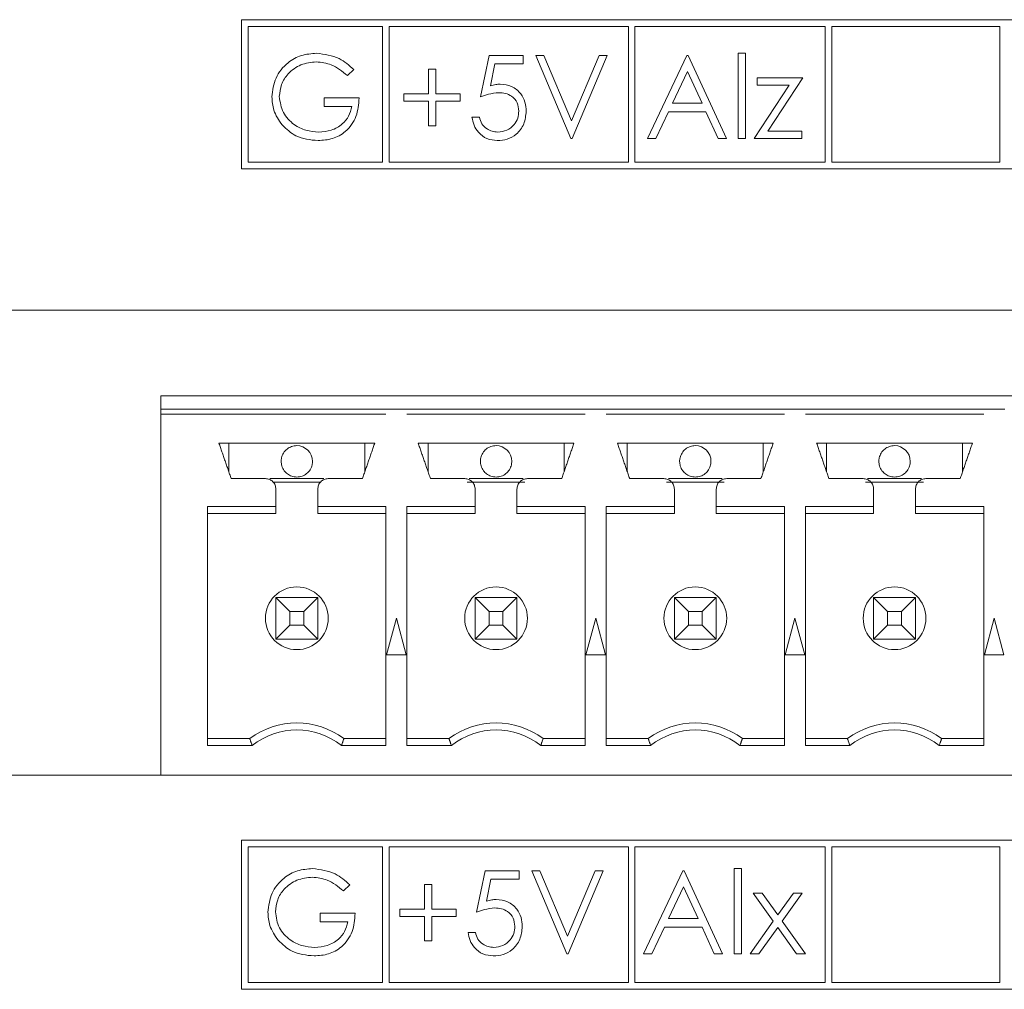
# Model space of a CAD drawing. Header units: inches. Extents: x 0.2 to 16.3, y 0.2 to 11.5.
# Tile 49 of 69: x 8.997 to 9.738, y 6.966 to 7.695. Entities that reach past the tile are written whole.
import ezdxf

# ---------------------------------------------------------------- set-up
doc = ezdxf.new("R2010")
doc.units = ezdxf.units.IN
doc.header["$MEASUREMENT"] = 0

msp = doc.modelspace()

# ---------------------------------------------------------------- linework, layer by layer
at = {"color": 7, "linetype": 'Continuous', "lineweight": 15}
for p, q in [((10.33779, 7.69538), (9.16359, 7.69538)), ((9.16359, 7.69538), (9.16359, 7.58316)), ((9.16859, 7.69038), (9.16859, 7.58816)), ((9.2697, 7.69038), (9.16859, 7.69038)), ((9.2697, 7.58816), (9.2697, 7.69038)), ((9.2747, 7.69038), (9.2747, 7.58816)), ((9.45488, 7.69038), (9.2747, 7.69038)), ((9.45488, 7.58816), (9.45488, 7.69038)), ((9.60316, 7.69038), (9.45988, 7.69038)), ((9.45988, 7.69038), (9.45988, 7.58816)), ((9.60316, 7.58816), (9.60316, 7.69038)), ((9.60816, 7.69038), (9.60816, 7.58816)), ((9.73443, 7.69038), (9.60816, 7.69038)), ((9.73443, 7.58816), (9.73443, 7.69038)), ((9.34356, 7.63725), (9.34997, 7.6685)), ((9.34997, 7.6685), (9.37561, 7.6685)), ((9.37561, 7.6685), (9.37561, 7.66209)), ((9.38523, 7.6685), (9.39124, 7.6685)), ((9.41167, 7.606), (9.38523, 7.6685)), ((9.39124, 7.6685), (9.41207, 7.61925)), ((9.41207, 7.61925), (9.4329, 7.6685)), ((9.43891, 7.6685), (9.41247, 7.606)), ((9.4329, 7.6685), (9.43891, 7.6685)), ((9.46936, 7.606), (9.49901, 7.6685)), ((9.49901, 7.6685), (9.49981, 7.6685)), ((9.49981, 7.6685), (9.52866, 7.606)), ((9.53747, 7.606), (9.53747, 7.67011)), ((9.53747, 7.67011), (9.54308, 7.67011)), ((9.54308, 7.67011), (9.54308, 7.606)), ((9.24821, 7.65784), (9.2434, 7.65328)), ((9.3043, 7.65809), (9.30991, 7.65809)), ((9.3043, 7.63966), (9.3043, 7.65809)), ((9.30991, 7.65809), (9.30991, 7.63966)), ((9.35435, 7.66209), (9.35099, 7.64565)), ((9.37561, 7.66209), (9.35435, 7.66209)), ((9.49935, 7.65632), (9.48803, 7.63245)), ((9.51037, 7.63245), (9.49935, 7.65632)), ((9.5519, 7.65168), (9.58635, 7.65168)), ((9.5519, 7.64607), (9.5519, 7.65168)), ((9.58635, 7.65168), (9.55978, 7.61161)), ((9.54949, 7.606), (9.57607, 7.64607)), ((9.57607, 7.64607), (9.5519, 7.64607)), ((9.22577, 7.63645), (9.25222, 7.63645)), ((9.22577, 7.63004), (9.22577, 7.63645)), ((9.28587, 7.63966), (9.3043, 7.63966)), ((9.28587, 7.63405), (9.28587, 7.63966)), ((9.30991, 7.63966), (9.32834, 7.63966)), ((9.32834, 7.63966), (9.32834, 7.63405)), ((9.24661, 7.63004), (9.22577, 7.63004)), ((9.3043, 7.63405), (9.28587, 7.63405)), ((9.3043, 7.61562), (9.3043, 7.63405)), ((9.30991, 7.63405), (9.30991, 7.61562)), ((9.32834, 7.63405), (9.30991, 7.63405)), ((9.48803, 7.63245), (9.51037, 7.63245)), ((9.33715, 7.62203), (9.34276, 7.62203)), ((9.48499, 7.62603), (9.47549, 7.606)), ((9.51332, 7.62603), (9.48499, 7.62603)), ((9.52256, 7.606), (9.51332, 7.62603)), ((9.30991, 7.61562), (9.3043, 7.61562)), ((9.41247, 7.606), (9.41167, 7.606)), ((9.47549, 7.606), (9.46936, 7.606)), ((9.52866, 7.606), (9.52256, 7.606)), ((9.54308, 7.606), (9.53747, 7.606)), ((9.58555, 7.606), (9.54949, 7.606)), ((9.55978, 7.61161), (9.58555, 7.61161)), ((9.58555, 7.61161), (9.58555, 7.606)), ((9.16359, 7.58316), (10.33779, 7.58316)), ((9.16859, 7.58816), (9.2697, 7.58816)), ((9.2747, 7.58816), (9.45488, 7.58816)), ((9.45988, 7.58816), (9.60316, 7.58816)), ((9.60816, 7.58816), (9.73443, 7.58816)), ((7.64765, 7.47677), (10.39265, 7.47677)), ((9.10293, 7.40236), (9.10293, 7.4122)), ((10.35765, 7.4122), (9.10293, 7.4122)), ((9.10293, 7.40236), (9.27241, 7.40236)), ((9.10293, 7.39842), (9.10293, 7.40236)), ((9.10293, 7.12677), (9.10293, 7.39842)), ((9.10293, 7.39842), (9.27241, 7.39842)), ((9.27238, 7.40236), (9.2882, 7.40236)), ((9.28816, 7.40236), (9.42241, 7.40236)), ((9.28816, 7.39842), (9.42241, 7.39842)), ((9.42238, 7.40236), (9.4382, 7.40236)), ((9.43816, 7.40236), (9.57241, 7.40236)), ((9.43816, 7.39842), (9.57241, 7.39842)), ((9.57238, 7.40236), (9.5882, 7.40236)), ((9.58816, 7.40236), (9.72241, 7.40236)), ((9.58816, 7.39842), (9.72241, 7.39842)), ((9.72238, 7.40236), (9.7382, 7.40236)), ((9.26395, 7.37677), (9.14663, 7.37677)), ((9.15411, 7.35512), (9.15411, 7.37677)), ((9.25647, 7.37677), (9.25647, 7.35512)), ((9.41395, 7.37677), (9.29663, 7.37677)), ((9.30411, 7.35512), (9.30411, 7.37677)), ((9.40647, 7.37677), (9.40647, 7.35512)), ((9.56395, 7.37677), (9.44663, 7.37677)), ((9.45411, 7.35512), (9.45411, 7.37677)), ((9.55647, 7.37677), (9.55647, 7.35512)), ((9.71395, 7.37677), (9.59663, 7.37677)), ((9.60411, 7.35512), (9.60411, 7.37677)), ((9.70647, 7.37677), (9.70647, 7.35512)), ((9.185, 7.35), (9.22558, 7.35)), ((9.22304, 7.34724), (9.18753, 7.34724)), ((9.37703, 7.34724), (9.33354, 7.34724)), ((9.335, 7.35), (9.37558, 7.35)), ((9.52703, 7.34724), (9.48354, 7.34724)), ((9.485, 7.35), (9.52558, 7.35)), ((9.67703, 7.34724), (9.63354, 7.34724)), ((9.635, 7.35), (9.67558, 7.35)), ((9.18954, 7.32889), (9.13816, 7.32889)), ((9.13816, 7.32889), (9.13816, 7.14905)), ((9.18954, 7.32362), (9.18954, 7.32889)), ((9.27241, 7.32889), (9.22104, 7.32889)), ((9.27241, 7.14905), (9.27241, 7.32889)), ((9.33954, 7.32889), (9.28816, 7.32889)), ((9.28816, 7.32889), (9.28816, 7.14905)), ((9.42241, 7.32889), (9.37104, 7.32889)), ((9.42241, 7.14905), (9.42241, 7.32889)), ((9.48954, 7.32889), (9.43816, 7.32889)), ((9.43816, 7.32889), (9.43816, 7.14905)), ((9.57241, 7.32889), (9.52104, 7.32889)), ((9.57241, 7.14905), (9.57241, 7.32889)), ((9.63954, 7.32889), (9.58816, 7.32889)), ((9.58816, 7.32889), (9.58816, 7.14905)), ((9.72241, 7.32889), (9.67104, 7.32889)), ((9.72241, 7.14905), (9.72241, 7.32889)), ((9.18954, 7.32362), (9.13816, 7.32362)), ((9.22104, 7.32362), (9.27241, 7.32362)), ((9.33954, 7.32362), (9.28816, 7.32362)), ((9.37104, 7.32362), (9.42241, 7.32362)), ((9.48954, 7.32362), (9.43816, 7.32362)), ((9.52104, 7.32362), (9.57241, 7.32362)), ((9.63954, 7.32362), (9.58816, 7.32362)), ((9.67104, 7.32362), (9.72241, 7.32362)), ((9.20009, 7.25008), (9.18954, 7.26063)), ((9.18954, 7.22913), (9.18954, 7.26063)), ((9.18954, 7.26063), (9.22104, 7.26063)), ((9.22104, 7.26063), (9.21049, 7.25008)), ((9.22104, 7.26063), (9.22104, 7.22913)), ((9.35009, 7.25008), (9.33954, 7.26063)), ((9.33954, 7.22913), (9.33954, 7.26063)), ((9.33954, 7.26063), (9.37104, 7.26063)), ((9.37104, 7.26063), (9.36049, 7.25008)), ((9.37104, 7.26063), (9.37104, 7.22913)), ((9.50009, 7.25008), (9.48954, 7.26063)), ((9.48954, 7.26063), (9.52104, 7.26063)), ((9.48954, 7.22913), (9.48954, 7.26063)), ((9.52104, 7.26063), (9.51049, 7.25008)), ((9.52104, 7.26063), (9.52104, 7.22913)), ((9.65009, 7.25008), (9.63954, 7.26063)), ((9.63954, 7.22913), (9.63954, 7.26063)), ((9.63954, 7.26063), (9.67104, 7.26063)), ((9.67104, 7.26063), (9.66049, 7.25008)), ((9.67104, 7.26063), (9.67104, 7.22913)), ((9.20009, 7.25008), (9.20009, 7.23968)), ((9.21049, 7.25008), (9.20009, 7.25008)), ((9.21049, 7.23968), (9.21049, 7.25008)), ((9.35009, 7.25008), (9.35009, 7.23968)), ((9.36049, 7.25008), (9.35009, 7.25008)), ((9.36049, 7.23968), (9.36049, 7.25008)), ((9.51049, 7.25008), (9.50009, 7.25008)), ((9.50009, 7.25008), (9.50009, 7.23968)), ((9.51049, 7.23968), (9.51049, 7.25008)), ((9.65009, 7.25008), (9.65009, 7.23968)), ((9.66049, 7.25008), (9.65009, 7.25008)), ((9.66049, 7.23968), (9.66049, 7.25008)), ((9.28029, 7.24488), (9.2729, 7.21732)), ((9.28767, 7.21732), (9.28029, 7.24488)), ((9.43029, 7.24488), (9.4229, 7.21732)), ((9.43767, 7.21732), (9.43029, 7.24488)), ((9.58029, 7.24488), (9.5729, 7.21732)), ((9.58767, 7.21732), (9.58029, 7.24488)), ((9.73029, 7.24488), (9.7229, 7.21732)), ((9.73767, 7.21732), (9.73029, 7.24488)), ((9.18954, 7.22913), (9.20009, 7.23968)), ((9.20009, 7.23968), (9.21049, 7.23968)), ((9.22104, 7.22913), (9.21049, 7.23968)), ((9.33954, 7.22913), (9.35009, 7.23968)), ((9.35009, 7.23968), (9.36049, 7.23968)), ((9.37104, 7.22913), (9.36049, 7.23968)), ((9.48954, 7.22913), (9.50009, 7.23968)), ((9.50009, 7.23968), (9.51049, 7.23968)), ((9.52104, 7.22913), (9.51049, 7.23968)), ((9.63954, 7.22913), (9.65009, 7.23968)), ((9.65009, 7.23968), (9.66049, 7.23968)), ((9.67104, 7.22913), (9.66049, 7.23968)), ((9.22104, 7.22913), (9.18954, 7.22913)), ((9.37104, 7.22913), (9.33954, 7.22913)), ((9.52104, 7.22913), (9.48954, 7.22913)), ((9.67104, 7.22913), (9.63954, 7.22913)), ((9.2729, 7.21732), (9.28767, 7.21732)), ((9.4229, 7.21732), (9.43767, 7.21732)), ((9.5729, 7.21732), (9.58767, 7.21732)), ((9.7229, 7.21732), (9.73767, 7.21732)), ((9.16986, 7.15433), (9.13816, 7.15433)), ((9.24072, 7.15433), (9.27241, 7.15433)), ((9.31986, 7.15433), (9.28816, 7.15433)), ((9.39072, 7.15433), (9.42241, 7.15433)), ((9.46986, 7.15433), (9.43816, 7.15433)), ((9.54072, 7.15433), (9.57241, 7.15433)), ((9.61986, 7.15433), (9.58816, 7.15433)), ((9.69072, 7.15433), (9.72241, 7.15433)), ((9.13816, 7.14905), (9.17166, 7.14905)), ((9.23892, 7.14905), (9.27241, 7.14905)), ((9.28816, 7.14905), (9.32166, 7.14905)), ((9.38892, 7.14905), (9.42241, 7.14905)), ((9.43816, 7.14905), (9.47166, 7.14905)), ((9.53892, 7.14905), (9.57241, 7.14905)), ((9.58816, 7.14905), (9.62166, 7.14905)), ((9.68892, 7.14905), (9.72241, 7.14905)), ((9.10293, 7.12677), (8.93765, 7.12677)), ((10.35765, 7.12677), (9.10293, 7.12677)), ((10.33779, 7.07787), (9.16359, 7.07787)), ((9.16359, 7.07787), (9.16359, 6.96565)), ((9.16859, 7.07287), (9.16859, 6.97065)), ((9.2697, 7.07287), (9.16859, 7.07287)), ((9.2697, 6.97065), (9.2697, 7.07287)), ((9.2747, 7.07287), (9.2747, 6.97065)), ((9.45488, 7.07287), (9.2747, 7.07287)), ((9.45488, 6.97065), (9.45488, 7.07287)), ((9.60316, 7.07287), (9.45988, 7.07287)), ((9.45988, 7.07287), (9.45988, 6.97065)), ((9.60316, 6.97065), (9.60316, 7.07287)), ((9.60816, 7.07287), (9.60816, 6.97065)), ((9.73443, 7.07287), (9.60816, 7.07287)), ((9.73443, 6.97065), (9.73443, 7.07287)), ((9.34057, 7.02363), (9.34698, 7.05488)), ((9.34698, 7.05488), (9.37262, 7.05488)), ((9.37262, 7.05488), (9.37262, 7.04847)), ((9.38224, 7.05488), (9.38825, 7.05488)), ((9.40868, 6.99238), (9.38224, 7.05488)), ((9.38825, 7.05488), (9.40908, 7.00563)), ((9.40908, 7.00563), (9.42991, 7.05488)), ((9.43592, 7.05488), (9.40948, 6.99238)), ((9.42991, 7.05488), (9.43592, 7.05488)), ((9.46637, 6.99238), (9.49602, 7.05488)), ((9.49602, 7.05488), (9.49682, 7.05488)), ((9.49682, 7.05488), (9.52567, 6.99238)), ((9.53448, 7.05649), (9.54009, 7.05649)), ((9.53448, 6.99238), (9.53448, 7.05649)), ((9.54009, 7.05649), (9.54009, 6.99238)), ((9.24522, 7.04422), (9.24041, 7.03966)), ((9.30131, 7.04447), (9.30692, 7.04447)), ((9.30131, 7.02604), (9.30131, 7.04447)), ((9.30692, 7.04447), (9.30692, 7.02604)), ((9.35136, 7.04847), (9.348, 7.03203)), ((9.37262, 7.04847), (9.35136, 7.04847)), ((9.49636, 7.0427), (9.48504, 7.01883)), ((9.50738, 7.01883), (9.49636, 7.0427)), ((9.54891, 7.03806), (9.55558, 7.03806)), ((9.564, 7.01691), (9.54891, 7.03806)), ((9.55558, 7.03806), (9.56733, 7.02158)), ((9.56733, 7.02158), (9.57909, 7.03806)), ((9.58576, 7.03806), (9.57068, 7.01691)), ((9.57909, 7.03806), (9.58576, 7.03806)), ((9.22278, 7.02283), (9.24923, 7.02283)), ((9.22278, 7.01642), (9.22278, 7.02283)), ((9.28288, 7.02604), (9.30131, 7.02604)), ((9.28288, 7.02043), (9.28288, 7.02604)), ((9.30131, 7.02043), (9.28288, 7.02043)), ((9.30131, 7.002), (9.30131, 7.02043)), ((9.30692, 7.02604), (9.32535, 7.02604)), ((9.30692, 7.02043), (9.30692, 7.002)), ((9.32535, 7.02043), (9.30692, 7.02043)), ((9.32535, 7.02604), (9.32535, 7.02043)), ((9.24362, 7.01642), (9.22278, 7.01642)), ((9.482, 7.01242), (9.4725, 6.99238)), ((9.51033, 7.01242), (9.482, 7.01242)), ((9.48504, 7.01883), (9.50738, 7.01883)), ((9.51957, 6.99238), (9.51033, 7.01242)), ((9.5465, 6.99238), (9.564, 7.01691)), ((9.57068, 7.01691), (9.58817, 6.99238)), ((9.33416, 7.00841), (9.33977, 7.00841)), ((9.56733, 7.01223), (9.55317, 6.99238)), ((9.58149, 6.99238), (9.56733, 7.01223)), ((9.30692, 7.002), (9.30131, 7.002)), ((9.40948, 6.99238), (9.40868, 6.99238)), ((9.4725, 6.99238), (9.46637, 6.99238)), ((9.52567, 6.99238), (9.51957, 6.99238)), ((9.54009, 6.99238), (9.53448, 6.99238)), ((9.55317, 6.99238), (9.5465, 6.99238)), ((9.58817, 6.99238), (9.58149, 6.99238)), ((9.16859, 6.97065), (9.2697, 6.97065)), ((9.2747, 6.97065), (9.45488, 6.97065)), ((9.45988, 6.97065), (9.60316, 6.97065)), ((9.60816, 6.97065), (9.73443, 6.97065)), ((9.16359, 6.96565), (10.33779, 6.96565))]:
    msp.add_line(p, q, dxfattribs=at)
for centre in [(9.20529, 7.24488), (9.35529, 7.24488), (9.50529, 7.24488), (9.65529, 7.24488)]:
    msp.add_circle(centre, 0.02362, dxfattribs=at)
for centre, radius, start, end in [((9.20529, 7.36299), 0.01181, 0, 90), ((9.35529, 7.36299), 0.01181, 0, 90), ((9.50529, 7.36299), 0.01181, 0, 90), ((9.65529, 7.36299), 0.01181, 0, 90), ((9.20529, 7.10708), 0.05906, 53.1301, 126.8699), ((9.20529, 7.10708), 0.05378, 51.29582, 128.70418), ((9.35529, 7.10708), 0.05906, 53.1301, 126.8699), ((9.35529, 7.10708), 0.05378, 51.29582, 128.70418), ((9.50529, 7.10708), 0.05906, 53.1301, 126.8699), ((9.50529, 7.10708), 0.05378, 51.29582, 128.70418), ((9.65529, 7.10708), 0.05906, 53.1301, 126.8699), ((9.65529, 7.10708), 0.05378, 51.29582, 128.70418)]:
    msp.add_arc(centre, radius, start, end, dxfattribs=at)
for points, knots in [([(9.18651, 7.63728), (9.18713, 7.64218), (9.18836, 7.65197), (9.19735, 7.66296), (9.20856, 7.66917), (9.21627, 7.6698), (9.22013, 7.67011)], [0, 0, 0, 0, 0.27959, 0.559072, 0.779411, 1, 1, 1, 1]), ([(9.22013, 7.67011), (9.22608, 7.66936), (9.23672, 7.66804), (9.24469, 7.66096), (9.24821, 7.65784)], [0, 0, 0, 0, 0.558579, 1, 1, 1, 1]), ([(9.21994, 7.6637), (9.21599, 7.66321), (9.20808, 7.66225), (9.19885, 7.65558), (9.19317, 7.64686), (9.19247, 7.64064), (9.19212, 7.63753)], [0, 0, 0, 0, 0.279847, 0.559554, 0.779848, 1, 1, 1, 1]), ([(9.2434, 7.65328), (9.23954, 7.65646), (9.23263, 7.66213), (9.22382, 7.66322), (9.21994, 7.6637)], [0, 0, 0, 0, 0.55984, 1, 1, 1, 1]), ([(9.35099, 7.64565), (9.35234, 7.64603), (9.35475, 7.64669), (9.35725, 7.64681), (9.35835, 7.64687)], [0, 0, 0, 0, 0.560061, 1, 1, 1, 1]), ([(9.35835, 7.64687), (9.36134, 7.64655), (9.36731, 7.64592), (9.37388, 7.64029), (9.37754, 7.63345), (9.37786, 7.62877), (9.37802, 7.62642)], [0, 0, 0, 0, 0.279688, 0.559025, 0.779291, 1, 1, 1, 1]), ([(9.19417, 7.61622), (9.19171, 7.61979), (9.1873, 7.62618), (9.18675, 7.63388), (9.18651, 7.63728)], [0, 0, 0, 0, 0.559316, 1, 1, 1, 1]), ([(9.19212, 7.63753), (9.19276, 7.6334), (9.19404, 7.62513), (9.20233, 7.61639), (9.21197, 7.61158), (9.21848, 7.61107), (9.22174, 7.61081)], [0, 0, 0, 0, 0.2790615, 0.5585845, 0.7792367, 1, 1, 1, 1]), ([(9.25222, 7.63645), (9.25183, 7.63173), (9.25106, 7.62232), (9.24315, 7.61117), (9.23235, 7.60516), (9.22496, 7.60465), (9.22125, 7.6044)], [0, 0, 0, 0, 0.280351, 0.559367, 0.779372, 1, 1, 1, 1]), ([(9.35733, 7.64046), (9.35469, 7.64018), (9.34996, 7.63969), (9.34552, 7.638), (9.34356, 7.63725)], [0, 0, 0, 0, 0.559417, 1, 1, 1, 1]), ([(9.37241, 7.62666), (9.37218, 7.62882), (9.37171, 7.63314), (9.3675, 7.63784), (9.36241, 7.64016), (9.35903, 7.64036), (9.35733, 7.64046)], [0, 0, 0, 0, 0.27954, 0.558618, 0.779049, 1, 1, 1, 1]), ([(9.22174, 7.61081), (9.22497, 7.61106), (9.23141, 7.61155), (9.23933, 7.6162), (9.24481, 7.62262), (9.24601, 7.62757), (9.24661, 7.63004)], [0, 0, 0, 0, 0.280254, 0.559912, 0.779941, 1, 1, 1, 1]), ([(9.35622, 7.6044), (9.35354, 7.60467), (9.34818, 7.60522), (9.34213, 7.61001), (9.33838, 7.61584), (9.33756, 7.61996), (9.33715, 7.62203)], [0, 0, 0, 0, 0.279625, 0.55902, 0.77938, 1, 1, 1, 1]), ([(9.34276, 7.62203), (9.34324, 7.62026), (9.34421, 7.61674), (9.34803, 7.61316), (9.35228, 7.61118), (9.35512, 7.61093), (9.35655, 7.61081)], [0, 0, 0, 0, 0.28005, 0.559165, 0.779581, 1, 1, 1, 1]), ([(9.37802, 7.62642), (9.37765, 7.62318), (9.37692, 7.6167), (9.3713, 7.60916), (9.36388, 7.60498), (9.35877, 7.60459), (9.35622, 7.6044)], [0, 0, 0, 0, 0.2798642, 0.5592704, 0.7794233, 1, 1, 1, 1]), ([(9.35655, 7.61081), (9.35889, 7.61109), (9.36357, 7.61164), (9.36879, 7.61591), (9.37197, 7.62113), (9.37226, 7.62482), (9.37241, 7.62666)], [0, 0, 0, 0, 0.279616, 0.559357, 0.779559, 1, 1, 1, 1]), ([(9.22125, 7.6044), (9.21542, 7.60493), (9.20498, 7.60588), (9.19748, 7.61306), (9.19417, 7.61622)], [0, 0, 0, 0, 0.559617, 1, 1, 1, 1]), ([(9.20529, 7.3748), (9.20396, 7.37467), (9.2013, 7.37441), (9.19777, 7.37237), (9.19508, 7.36937), (9.19372, 7.36605), (9.19348, 7.36386), (9.19348, 7.36299), (9.19348, 7.36299)], [0, 0, 0, 0, 0.214693, 0.429388, 0.644081, 0.858776, 0.999788, 1, 1, 1, 1]), ([(9.35529, 7.3748), (9.35396, 7.37467), (9.3513, 7.37441), (9.34777, 7.37237), (9.34508, 7.36937), (9.34372, 7.36605), (9.34348, 7.36386), (9.34348, 7.36299), (9.34348, 7.36299)], [0, 0, 0, 0, 0.214693, 0.429385, 0.644081, 0.858775, 0.999788, 1, 1, 1, 1]), ([(9.50529, 7.3748), (9.50396, 7.37467), (9.5013, 7.37441), (9.49777, 7.37237), (9.49508, 7.36937), (9.49372, 7.36605), (9.49348, 7.36386), (9.49348, 7.36299), (9.49348, 7.36299)], [0, 0, 0, 0, 0.214696, 0.429388, 0.644081, 0.858775, 0.999788, 1, 1, 1, 1]), ([(9.65529, 7.3748), (9.65396, 7.37467), (9.6513, 7.37441), (9.64777, 7.37237), (9.64508, 7.36937), (9.64372, 7.36605), (9.64348, 7.36386), (9.64348, 7.36299), (9.64348, 7.36299)], [0, 0, 0, 0, 0.214692, 0.429387, 0.64408, 0.858776, 0.999788, 1, 1, 1, 1]), ([(9.19348, 7.36299), (9.19357, 7.36187), (9.19378, 7.35934), (9.19551, 7.35601), (9.19818, 7.35334), (9.20145, 7.35154), (9.20399, 7.3513), (9.20529, 7.35118)], [0, 0, 0, 0, 0.180826, 0.409553, 0.590378, 0.789796, 1, 1, 1, 1]), ([(9.20529, 7.35118), (9.20662, 7.35131), (9.20927, 7.35157), (9.21281, 7.3536), (9.2155, 7.3566), (9.21686, 7.35992), (9.2171, 7.36212), (9.2171, 7.36299), (9.2171, 7.36299)], [0, 0, 0, 0, 0.214692, 0.429387, 0.64408, 0.858774, 0.999786, 1, 1, 1, 1]), ([(9.34348, 7.36299), (9.34357, 7.36187), (9.34378, 7.35934), (9.34551, 7.35601), (9.34818, 7.35334), (9.35145, 7.35154), (9.35399, 7.3513), (9.35529, 7.35118)], [0, 0, 0, 0, 0.180827, 0.409553, 0.59038, 0.789795, 1, 1, 1, 1]), ([(9.35529, 7.35118), (9.35662, 7.35131), (9.35927, 7.35157), (9.36281, 7.3536), (9.3655, 7.3566), (9.36686, 7.35992), (9.3671, 7.36212), (9.3671, 7.36299), (9.3671, 7.36299)], [0, 0, 0, 0, 0.2146961, 0.4293868, 0.6440795, 0.8587737, 0.9997856, 1, 1, 1, 1]), ([(9.49348, 7.36299), (9.49357, 7.36187), (9.49378, 7.35934), (9.49551, 7.35601), (9.49818, 7.35334), (9.50145, 7.35154), (9.50399, 7.3513), (9.50529, 7.35118)], [0, 0, 0, 0, 0.180826, 0.409553, 0.590378, 0.789792, 1, 1, 1, 1]), ([(9.50529, 7.35118), (9.50662, 7.35131), (9.50927, 7.35157), (9.51281, 7.3536), (9.5155, 7.3566), (9.51686, 7.35992), (9.5171, 7.36212), (9.5171, 7.36299), (9.5171, 7.36299)], [0, 0, 0, 0, 0.2146927, 0.4293841, 0.64408, 0.8587734, 0.9997856, 1, 1, 1, 1]), ([(9.64348, 7.36299), (9.64357, 7.36187), (9.64378, 7.35934), (9.64551, 7.35601), (9.64818, 7.35334), (9.65145, 7.35154), (9.65399, 7.3513), (9.65529, 7.35118)], [0, 0, 0, 0, 0.180825, 0.409552, 0.590376, 0.789797, 1, 1, 1, 1]), ([(9.65529, 7.35118), (9.65662, 7.35131), (9.65927, 7.35157), (9.66281, 7.3536), (9.6655, 7.3566), (9.66686, 7.35992), (9.6671, 7.36212), (9.6671, 7.36299), (9.6671, 7.36299)], [0, 0, 0, 0, 0.214692, 0.429387, 0.64408, 0.858773, 0.999786, 1, 1, 1, 1]), ([(9.18954, 7.34212), (9.18942, 7.34315), (9.18919, 7.34522), (9.18736, 7.34782), (9.18476, 7.34964), (9.1827, 7.34988), (9.18167, 7.35)], [0, 0, 0, 0, 0.2500021, 0.4999989, 0.7500014, 1, 1, 1, 1]), ([(9.22891, 7.35), (9.22788, 7.34988), (9.22581, 7.34964), (9.22321, 7.34782), (9.22139, 7.34522), (9.22115, 7.34315), (9.22104, 7.34212)], [0, 0, 0, 0, 0.250004, 0.500001, 0.75, 1, 1, 1, 1]), ([(9.33954, 7.34212), (9.33942, 7.34315), (9.33919, 7.34522), (9.33736, 7.34782), (9.33476, 7.34964), (9.3327, 7.34988), (9.33167, 7.35)], [0, 0, 0, 0, 0.25, 0.5, 0.750002, 1, 1, 1, 1]), ([(9.37891, 7.35), (9.37788, 7.34988), (9.37581, 7.34964), (9.37321, 7.34782), (9.37139, 7.34522), (9.37115, 7.34315), (9.37104, 7.34212)], [0, 0, 0, 0, 0.249998, 0.5, 0.75, 1, 1, 1, 1]), ([(9.48954, 7.34212), (9.48942, 7.34315), (9.48919, 7.34522), (9.48736, 7.34782), (9.48476, 7.34964), (9.4827, 7.34988), (9.48167, 7.35)], [0, 0, 0, 0, 0.25, 0.5, 0.750002, 1, 1, 1, 1]), ([(9.52891, 7.35), (9.52788, 7.34988), (9.52581, 7.34964), (9.52321, 7.34782), (9.52139, 7.34522), (9.52115, 7.34315), (9.52104, 7.34212)], [0, 0, 0, 0, 0.249998, 0.5, 0.75, 1, 1, 1, 1]), ([(9.63954, 7.34212), (9.63942, 7.34315), (9.63919, 7.34522), (9.63736, 7.34782), (9.63476, 7.34964), (9.6327, 7.34988), (9.63167, 7.35)], [0, 0, 0, 0, 0.250003, 0.500003, 0.750001, 1, 1, 1, 1]), ([(9.67891, 7.35), (9.67788, 7.34988), (9.67581, 7.34964), (9.67321, 7.34782), (9.67139, 7.34522), (9.67115, 7.34315), (9.67104, 7.34212)], [0, 0, 0, 0, 0.249999, 0.499997, 0.749997, 1, 1, 1, 1]), ([(9.18352, 7.02366), (9.18414, 7.02856), (9.18537, 7.03835), (9.19436, 7.04934), (9.20557, 7.05556), (9.21328, 7.05618), (9.21714, 7.05649)], [0, 0, 0, 0, 0.27959, 0.559072, 0.779411, 1, 1, 1, 1]), ([(9.21695, 7.05008), (9.213, 7.04959), (9.20509, 7.04863), (9.19586, 7.04196), (9.19018, 7.03324), (9.18948, 7.02702), (9.18913, 7.02391)], [0, 0, 0, 0, 0.279848, 0.559554, 0.779847, 1, 1, 1, 1]), ([(9.24041, 7.03966), (9.23655, 7.04284), (9.22964, 7.04852), (9.22083, 7.0496), (9.21695, 7.05008)], [0, 0, 0, 0, 0.559842, 1, 1, 1, 1]), ([(9.21714, 7.05649), (9.22309, 7.05575), (9.23373, 7.05442), (9.2417, 7.04734), (9.24522, 7.04422)], [0, 0, 0, 0, 0.55858, 1, 1, 1, 1]), ([(9.348, 7.03203), (9.34935, 7.03241), (9.35176, 7.03307), (9.35426, 7.03319), (9.35536, 7.03325)], [0, 0, 0, 0, 0.5600606, 1, 1, 1, 1]), ([(9.35536, 7.03325), (9.35835, 7.03293), (9.36432, 7.0323), (9.37089, 7.02667), (9.37455, 7.01983), (9.37487, 7.01515), (9.37503, 7.0128)], [0, 0, 0, 0, 0.2796869, 0.5590265, 0.7792915, 1, 1, 1, 1]), ([(9.19118, 7.0026), (9.18872, 7.00617), (9.18431, 7.01256), (9.18376, 7.02026), (9.18352, 7.02366)], [0, 0, 0, 0, 0.559315, 1, 1, 1, 1]), ([(9.18913, 7.02391), (9.18977, 7.01978), (9.19105, 7.01151), (9.19934, 7.00277), (9.20898, 6.99797), (9.21549, 6.99745), (9.21875, 6.99719)], [0, 0, 0, 0, 0.27906, 0.558583, 0.779235, 1, 1, 1, 1]), ([(9.24923, 7.02283), (9.24884, 7.01811), (9.24807, 7.0087), (9.24016, 6.99755), (9.22936, 6.99154), (9.22197, 6.99103), (9.21826, 6.99078)], [0, 0, 0, 0, 0.280352, 0.559368, 0.779371, 1, 1, 1, 1]), ([(9.35434, 7.02684), (9.3517, 7.02656), (9.34697, 7.02607), (9.34253, 7.02438), (9.34057, 7.02363)], [0, 0, 0, 0, 0.559417, 1, 1, 1, 1]), ([(9.36942, 7.01304), (9.36919, 7.0152), (9.36872, 7.01953), (9.36451, 7.02422), (9.35942, 7.02654), (9.35604, 7.02674), (9.35434, 7.02684)], [0, 0, 0, 0, 0.27954, 0.558617, 0.779046, 1, 1, 1, 1]), ([(9.21875, 6.99719), (9.22198, 6.99744), (9.22842, 6.99793), (9.23634, 7.00258), (9.24182, 7.009), (9.24302, 7.01395), (9.24362, 7.01642)], [0, 0, 0, 0, 0.280254, 0.559912, 0.77994, 1, 1, 1, 1]), ([(9.37503, 7.0128), (9.37466, 7.00956), (9.37393, 7.00308), (9.36831, 6.99554), (9.36089, 6.99136), (9.35578, 6.99097), (9.35323, 6.99078)], [0, 0, 0, 0, 0.279863, 0.559271, 0.779424, 1, 1, 1, 1]), ([(9.35356, 6.99719), (9.3559, 6.99747), (9.36058, 6.99802), (9.3658, 7.00229), (9.36898, 7.00751), (9.36927, 7.0112), (9.36942, 7.01304)], [0, 0, 0, 0, 0.2796165, 0.5593561, 0.7795596, 1, 1, 1, 1]), ([(9.35323, 6.99078), (9.35055, 6.99106), (9.34519, 6.9916), (9.33914, 6.99639), (9.33539, 7.00222), (9.33457, 7.00634), (9.33416, 7.00841)], [0, 0, 0, 0, 0.279625, 0.559018, 0.779381, 1, 1, 1, 1]), ([(9.33977, 7.00841), (9.34025, 7.00664), (9.34122, 7.00312), (9.34504, 6.99955), (9.34929, 6.99756), (9.35213, 6.99731), (9.35356, 6.99719)], [0, 0, 0, 0, 0.280049, 0.559167, 0.779584, 1, 1, 1, 1]), ([(9.21826, 6.99078), (9.21243, 6.99131), (9.20199, 6.99226), (9.19449, 6.99944), (9.19118, 7.0026)], [0, 0, 0, 0, 0.559617, 1, 1, 1, 1])]:
    msp.add_open_spline(points, degree=3, knots=knots, dxfattribs=at)
for points in [[(9.15588, 7.35), (9.14663, 7.37677)], [(9.26395, 7.37677), (9.2547, 7.35)], [(9.30588, 7.35), (9.29663, 7.37677)], [(9.41395, 7.37677), (9.4047, 7.35)], [(9.45588, 7.35), (9.44663, 7.37677)], [(9.56395, 7.37677), (9.5547, 7.35)], [(9.60588, 7.35), (9.59663, 7.37677)], [(9.71395, 7.37677), (9.7047, 7.35)], [(9.18167, 7.35), (9.15588, 7.35)], [(9.2547, 7.35), (9.22891, 7.35)], [(9.33167, 7.35), (9.30588, 7.35)], [(9.4047, 7.35), (9.37891, 7.35)], [(9.48167, 7.35), (9.45588, 7.35)], [(9.5547, 7.35), (9.52891, 7.35)], [(9.63167, 7.35), (9.60588, 7.35)], [(9.7047, 7.35), (9.67891, 7.35)], [(9.18954, 7.32889), (9.18954, 7.34212)], [(9.22104, 7.34212), (9.22104, 7.32889)], [(9.33954, 7.32889), (9.33954, 7.34212)], [(9.37104, 7.34212), (9.37104, 7.32889)], [(9.48954, 7.32889), (9.48954, 7.34212)], [(9.52104, 7.34212), (9.52104, 7.32889)], [(9.63954, 7.32889), (9.63954, 7.34212)], [(9.67104, 7.34212), (9.67104, 7.32889)], [(9.22104, 7.32889), (9.22104, 7.32362)], [(9.33954, 7.32362), (9.33954, 7.32889)], [(9.37104, 7.32889), (9.37104, 7.32362)], [(9.48954, 7.32362), (9.48954, 7.32889)], [(9.52104, 7.32889), (9.52104, 7.32362)], [(9.63954, 7.32362), (9.63954, 7.32889)], [(9.67104, 7.32889), (9.67104, 7.32362)], [(9.17166, 7.14905), (9.16986, 7.15433)], [(9.23892, 7.14905), (9.24072, 7.15433)], [(9.32166, 7.14905), (9.31986, 7.15433)], [(9.38892, 7.14905), (9.39072, 7.15433)], [(9.47166, 7.14905), (9.46986, 7.15433)], [(9.54072, 7.15433), (9.53892, 7.14905)], [(9.62166, 7.14905), (9.61986, 7.15433)], [(9.69072, 7.15433), (9.68892, 7.14905)]]:
    msp.add_open_spline(points, degree=1, dxfattribs=at)

doc.saveas('drawing.dxf')
